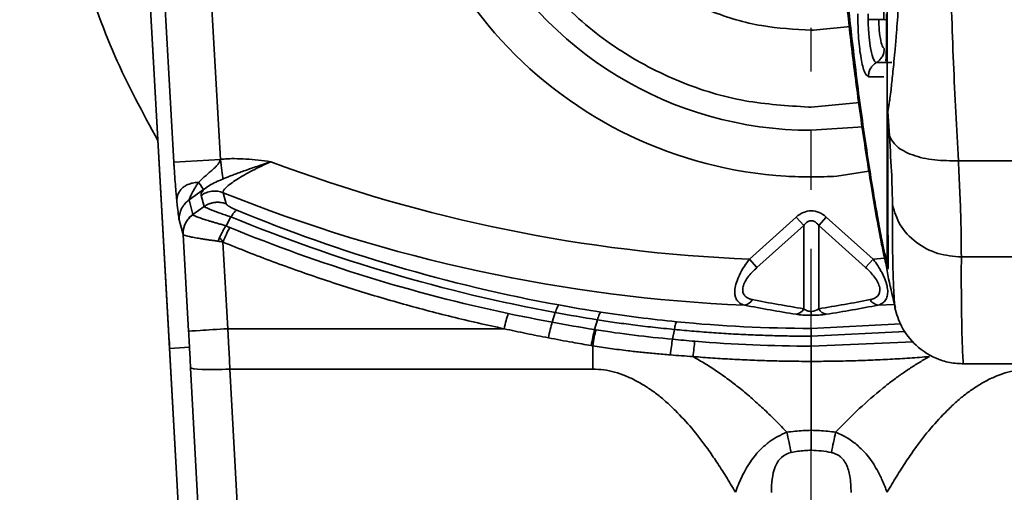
# Model space of a CAD drawing. Header units: millimetres. Extents: x 2485 to 2999, y 1640 to 2004.
# Tile 5 of 32: x 2580 to 2601, y 1775 to 1786. Entities that reach past the tile are written whole.
import ezdxf

# ---------------------------------------------------------------- set-up
doc = ezdxf.new("R2010")
doc.units = ezdxf.units.MM
doc.linetypes.add('CENTER', pattern=[10.16, 6.35, -1.27, 1.27, -1.27])
doc.layers.add('中心线层', color=1, linetype='CENTER')
doc.layers.add('尺寸线层', color=3, linetype='Continuous', lineweight=18)
doc.layers.add('粗实线层', color=7, linetype='Continuous', lineweight=35)
doc.styles.add('标准', font='txt', dxfattribs={"width": 0.667})
doc.dimstyles.new('对齐', dxfattribs={"dimtxt": 3, "dimasz": 2.5, "dimexe": 1.25, "dimexo": 0.625, "dimtad": 1, "dimdsep": 46, "dimtxsty": '标准', "dimcen": 2.5, "dimclrd": 3, "dimclre": 3, "dimclrt": 3, "dimadec": 0, "dimazin": 0, "dimtfac": 1, "dimtmove": 0, "dimatfit": 3, "dimfxl": 1, "dimarcsym": 0})

# ---------------------------------------------------------------- blocks, each defined once
blk = doc.blocks.new('*U17')
at = {"layer": '中心线层', "color": 0, "transparency": 16777216}
blk.add_line((0, -128.657), (0, -5.8), dxfattribs=at)
blk = doc.blocks.new('*D27')
at = {"layer": 'Defpoints', "color": 0, "transparency": 16777216}
for p in [(2596.82, 1791.127), (2596.82, 1668.171), (2635.188, 1668.171)]:
    blk.add_point(p, dxfattribs=at)
at = {"layer": '尺寸线层', "color": 3, "lineweight": -2, "transparency": 16777216}
for p, q in [((2597.445, 1791.127), (2636.438, 1791.127)), ((2635.188, 1786.127), (2635.188, 1673.171)), ((2597.445, 1668.171), (2636.438, 1668.171))]:
    blk.add_line(p, q, dxfattribs=at)
at = {"layer": '尺寸线层', "color": 3, "transparency": 16777216}
for points in [[(2634.354, 1786.127), (2636.021, 1786.127), (2635.188, 1791.127)], [(2634.354, 1673.171), (2636.021, 1673.171), (2635.188, 1668.171)]]:
    blk.add_solid(points, dxfattribs=at)
at = {"layer": '尺寸线层', "color": 3, "transparency": 16777216, "insert": (2631.063, 1729.649), "char_height": 7, "attachment_point": 5, "rotation": 90, "style": '标准'}
blk.add_mtext('122.96', dxfattribs=at)
blk = doc.blocks.new('*D30')
at = {"layer": 'Defpoints', "color": 0, "transparency": 16777216}
for p in [(2624.683, 1799.166), (2568.957, 1783.087)]:
    blk.add_point(p, dxfattribs=at)
at = {"layer": '尺寸线层', "color": 3, "lineweight": -2, "transparency": 16777216}
for p, q in [((2646.799, 1805.547), (2629.487, 1800.552)), ((2568.957, 1783.087), (2624.683, 1799.166)), ((2564.152, 1781.701), (2559.348, 1780.315))]:
    blk.add_line(p, q, dxfattribs=at)
at = {"layer": '尺寸线层', "color": 3, "transparency": 16777216}
for points in [[(2629.256, 1801.353), (2629.718, 1799.751), (2624.683, 1799.166)], [(2563.921, 1782.502), (2564.383, 1780.901), (2568.957, 1783.087)]]:
    blk.add_solid(points, dxfattribs=at)
at = {"layer": '尺寸线层', "color": 3, "transparency": 16777216, "insert": (2640.006, 1807.88), "char_height": 7, "attachment_point": 5, "rotation": 16.094, "style": '标准'}
blk.add_mtext('∅58', dxfattribs=at)

msp = doc.modelspace()

# ---------------------------------------------------------------- linework, layer by layer
at = {"layer": '粗实线层'}
for p, q in [((2598.45, 1801.744), (2598.45, 1780.419)), ((2583.148, 1782.446), (2582.687, 1790.688)), ((2584.146, 1782.502), (2583.686, 1790.721)), ((2582.453, 1789.255), (2583.057, 1778.447)), ((2582.455, 1789.204), (2583.049, 1778.596)), ((2598.375, 1785.502), (2598.375, 1785.814)), ((2598.375, 1785.502), (2598.048, 1785.502)), ((2598.048, 1785.502), (2598.39, 1785.501)), ((2598.454, 1785.501), (2598.375, 1785.502)), ((2596.868, 1785.277), (2597.664, 1785.356)), ((2596.82, 1785.277), (2596.868, 1785.277)), ((2598.215, 1784.579), (2598.55, 1784.58)), ((2596.82, 1783.627), (2596.76, 1783.627)), ((2597.864, 1783.722), (2596.82, 1783.627)), ((2598.495, 1783.011), (2598.461, 1783.534)), ((2583.148, 1782.446), (2584.146, 1782.502)), ((2599.977, 1782.475), (2601.623, 1782.475)), ((2597.367, 1782.143), (2598.056, 1782.248)), ((2583.214, 1781.605), (2583.199, 1781.769)), ((2583.787, 1781.858), (2583.475, 1781.632)), ((2583.797, 1781.49), (2583.735, 1781.729)), ((2584.27, 1781.549), (2584.209, 1781.788)), ((2583.223, 1781.518), (2583.214, 1781.605)), ((2583.556, 1781.319), (2583.475, 1781.632)), ((2583.556, 1781.319), (2583.797, 1781.49)), ((2584.374, 1781.27), (2584.268, 1781.08)), ((2583.347, 1780.888), (2583.264, 1781.204)), ((2596.498, 1781.265), (2595.494, 1780.361)), ((2596.659, 1781.086), (2595.655, 1780.182)), ((2596.498, 1781.265), (2596.659, 1781.086)), ((2596.659, 1781.086), (2596.659, 1779.297)), ((2597.142, 1781.265), (2596.981, 1781.086)), ((2596.981, 1781.086), (2596.981, 1779.297)), ((2597.984, 1780.182), (2596.981, 1781.086)), ((2597.142, 1781.265), (2598.146, 1780.361)), ((2583.465, 1778.813), (2583.347, 1780.888)), ((2584.308, 1778.869), (2584.203, 1780.727)), ((2595.655, 1780.182), (2595.494, 1780.361)), ((2598.146, 1780.361), (2597.984, 1780.182)), ((2598.146, 1780.361), (2598.397, 1780.385)), ((2600.039, 1780.409), (2601.56, 1780.409)), ((2598.255, 1779.375), (2598.605, 1779.391)), ((2591.33, 1779.217), (2591.264, 1779.01)), ((2592.234, 1779.06), (2592.174, 1778.85)), ((2596.82, 1778.875), (2598.738, 1778.97)), ((2590.233, 1778.868), (2584.308, 1778.869)), ((2593.885, 1778.853), (2593.845, 1778.643)), ((2598.842, 1778.808), (2596.82, 1778.709)), ((2583.049, 1778.596), (2588.216, 1686.285)), ((2583.058, 1778.597), (2583.057, 1778.447)), ((2596.82, 1778.495), (2596.82, 1778.709)), ((2596.82, 1778.495), (2599.012, 1778.586)), ((2583.484, 1778.471), (2583.058, 1778.447)), ((2583.058, 1778.447), (2584.235, 1757.414)), ((2592.102, 1778.507), (2592.133, 1778.502)), ((2596.82, 1778.167), (2596.82, 1776.688)), ((2600.085, 1778.115), (2601.515, 1778.115)), ((2588.376, 1686.485), (2583.508, 1778.032)), ((2589.229, 1686.197), (2584.351, 1778.002)), ((2584.351, 1778.002), (2592.137, 1778.002))]:
    msp.add_line(p, q, dxfattribs=at)
at = {"layer": '粗实线层', "flags": 128}
for points in [[(2598.376, 1784.278), (2598.349, 1784.278), (2598.318, 1784.278), (2598.282, 1784.278), (2598.243, 1784.278), (2598.2, 1784.278), (2598.152, 1784.278), (2598.1, 1784.278), (2598.044, 1784.278)], [(2597.938, 1783.205), (2597.933, 1783.204), (2596.82, 1783.127)]]:
    msp.add_lwpolyline(points, dxfattribs=at)
at = {"layer": '粗实线层'}
for centre, radius, start, end in [((2596.82, 1791.127), 29, 94.9385, 243.3176), ((2596.82, 1791.127), 8, 81.9682, 270), ((2596.82, 1813.106), 33.762, 248.066, 267.5639), ((2595.35, 1779.613), 0.241, 278.2726, 330.0258), ((2598.29, 1779.613), 0.241, 209.9742, 261.7274), ((2596.452, 1779.411), 0.236, 280.3658, 331.1644), ((2597.188, 1779.411), 0.236, 208.8356, 259.6342)]:
    msp.add_arc(centre, radius, start, end, dxfattribs=at)
for points, knots in [([(2592.754, 1817.799), (2592.558, 1817.775), (2591.52, 1817.648), (2589.675, 1817.194), (2586.942, 1816.321), (2584.014, 1814.984), (2580.988, 1813.096), (2578.221, 1810.808), (2575.78, 1808.175), (2573.723, 1805.26), (2572.097, 1802.162), (2570.91, 1798.964), (2570.151, 1795.745), (2569.822, 1792.784), (2569.803, 1790.107), (2570.005, 1787.66), (2570.438, 1785.197), (2571.2, 1782.427), (2572.394, 1779.44), (2574.141, 1776.331), (2576.296, 1773.457), (2578.821, 1770.91), (2581.289, 1768.93), (2582.995, 1767.98), (2583.664, 1767.608)], [0, 0, 0, 0, 0.008873, 0.046861, 0.084857, 0.137453, 0.190635, 0.244284, 0.297927, 0.351109, 0.403712, 0.454333, 0.503654, 0.55158, 0.587539, 0.623506, 0.661494, 0.699489, 0.752086, 0.805267, 0.858917, 0.91256, 0.965741, 1, 1, 1, 1]), ([(2598.428, 1780.232), (2598.412, 1780.294), (2598.381, 1780.419), (2598.31, 1780.772), (2598.218, 1781.274), (2598.114, 1781.881), (2598.004, 1782.568), (2597.9, 1783.261), (2597.776, 1784.159), (2597.642, 1785.244), (2597.525, 1786.39), (2597.441, 1787.401), (2597.385, 1788.253), (2597.335, 1789.266), (2597.302, 1790.443), (2597.302, 1791.745), (2597.332, 1792.895), (2597.384, 1794.011), (2597.464, 1795.166), (2597.581, 1796.438), (2597.714, 1797.599), (2597.85, 1798.623), (2597.969, 1799.433), (2598.079, 1800.121), (2598.176, 1800.701), (2598.264, 1801.188), (2598.336, 1801.553), (2598.376, 1801.749), (2598.391, 1801.806), (2598.391, 1801.809)], [0, 0, 0, 0, 0.031764, 0.063647, 0.098445, 0.140117, 0.172097, 0.205852, 0.24006, 0.293184, 0.342348, 0.376597, 0.408829, 0.438363, 0.488363, 0.537057, 0.57927, 0.613718, 0.660036, 0.709201, 0.761837, 0.802448, 0.843017, 0.875959, 0.907961, 0.942246, 0.972037, 0.998592, 1, 1, 1, 1]), ([(2582.808, 1782.903), (2582.483, 1783.503), (2581.829, 1784.71), (2581.16, 1786.641), (2580.726, 1788.599), (2580.543, 1790.539), (2580.587, 1792.452), (2580.854, 1794.347), (2581.348, 1796.232), (2582.103, 1798.088), (2582.824, 1799.487), (2583.365, 1800.205), (2583.492, 1800.373)], [0, 0, 0, 0, 0.110703, 0.222657, 0.33058, 0.435859, 0.538305, 0.640727, 0.746006, 0.853954, 0.965883, 1, 1, 1, 1]), ([(2596.82, 1800.127), (2595.665, 1800.127), (2594.51, 1799.901), (2592.368, 1799.034), (2591.383, 1798.391), (2589.724, 1796.782), (2589.052, 1795.817), (2588.119, 1793.703), (2587.859, 1792.555), (2587.789, 1790.246), (2587.979, 1789.085), (2588.781, 1786.918), (2589.393, 1785.913), (2590.951, 1784.206), (2591.896, 1783.505), (2593.98, 1782.508), (2595.119, 1782.214), (2596.273, 1782.143)], [0, 0, 0, 0, 0.125, 0.125, 0.25, 0.25, 0.375, 0.375, 0.5, 0.5, 0.625, 0.625, 0.75, 0.75, 0.875, 0.875, 1, 1, 1, 1]), ([(2596.76, 1783.627), (2596.304, 1783.655), (2595.364, 1783.712), (2593.973, 1784.138), (2592.637, 1784.838), (2591.447, 1785.818), (2590.641, 1786.823), (2590.132, 1787.705), (2589.727, 1788.606), (2589.4, 1789.76), (2589.278, 1791.157), (2589.412, 1792.553), (2589.817, 1793.946), (2590.515, 1795.284), (2591.49, 1796.478), (2592.491, 1797.288), (2593.372, 1797.802), (2594.271, 1798.208), (2595.424, 1798.553), (2596.364, 1798.602), (2596.82, 1798.627)], [0, 0, 0, 0, 0.05827, 0.120012, 0.184307, 0.249959, 0.315611, 0.347788, 0.379988, 0.44173, 0.5, 0.55827, 0.620012, 0.684307, 0.749959, 0.815611, 0.847788, 0.879988, 0.94173, 1, 1, 1, 1]), ([(2596.772, 1796.976), (2596.416, 1796.955), (2595.683, 1796.91), (2594.598, 1796.577), (2593.557, 1796.031), (2592.629, 1795.267), (2591.876, 1794.33), (2591.34, 1793.281), (2591.033, 1792.192), (2590.937, 1791.103), (2591.042, 1790.014), (2591.358, 1788.927), (2591.903, 1787.883), (2592.663, 1786.952), (2593.597, 1786.195), (2594.643, 1785.658), (2595.731, 1785.334), (2596.464, 1785.296), (2596.82, 1785.277)], [0, 0, 0, 0, 0.05828, 0.120033, 0.184338, 0.25, 0.315662, 0.379967, 0.44172, 0.5, 0.55828, 0.620033, 0.684338, 0.75, 0.815662, 0.879967, 0.94172, 1, 1, 1, 1]), ([(2598.45, 1783.643), (2598.45, 1783.76), (2598.45, 1783.999), (2598.45, 1784.546), (2598.45, 1785.256), (2598.45, 1786.15), (2598.45, 1787.371), (2598.45, 1788.945), (2598.45, 1790.222), (2598.45, 1790.86)], [0, 0, 0, 0, 0.059645, 0.121609, 0.246625, 0.370336, 0.497628, 0.748775, 1, 1, 1, 1]), ([(2598.461, 1783.533), (2598.462, 1783.535), (2598.464, 1783.54), (2598.465, 1783.55), (2598.467, 1783.56), (2598.472, 1783.592), (2598.481, 1783.65), (2598.497, 1783.729), (2598.511, 1783.85), (2598.529, 1783.985), (2598.549, 1784.162), (2598.568, 1784.342), (2598.59, 1784.558), (2598.615, 1784.827), (2598.649, 1785.214), (2598.68, 1785.656), (2598.711, 1786.134), (2598.737, 1786.599), (2598.765, 1787.163), (2598.796, 1787.972), (2598.821, 1788.887), (2598.834, 1789.9), (2598.835, 1790.514), (2598.836, 1790.848)], [0, 0, 0, 0, 0.003796, 0.00865, 0.009148, 0.01267, 0.033346, 0.053512, 0.066877, 0.099202, 0.124836, 0.153371, 0.183886, 0.222856, 0.271771, 0.349317, 0.404743, 0.463896, 0.532889, 0.623694, 0.77313, 0.876452, 1, 1, 1, 1]), ([(2599.757, 1790.843), (2599.758, 1790.494), (2599.758, 1789.803), (2599.766, 1788.782), (2599.78, 1787.789), (2599.807, 1786.373), (2599.862, 1784.562), (2599.939, 1783.166), (2599.977, 1782.475)], [0, 0, 0, 0, 0.119828, 0.237287, 0.352382, 0.465117, 0.734936, 1, 1, 1, 1]), ([(2598.45, 1787.015), (2598.45, 1786.681), (2598.45, 1786.167), (2598.45, 1785.583), (2598.45, 1785.2), (2598.45, 1784.904), (2598.45, 1784.654), (2598.45, 1784.588), (2598.45, 1784.85), (2598.45, 1785.243), (2598.45, 1785.638), (2598.45, 1786.101), (2598.45, 1786.763), (2598.45, 1787.292), (2598.45, 1787.635)], [0, 0, 0, 0, 0.119873, 0.184967, 0.25, 0.315094, 0.380127, 0.5, 0.619873, 0.684967, 0.75, 0.815094, 0.880127, 1, 1, 1, 1]), ([(2597.477, 1787.39), (2597.479, 1787.351), (2597.517, 1786.683), (2597.647, 1785.461), (2597.846, 1783.79), (2598.029, 1782.554), (2598.165, 1781.711), (2598.259, 1781.164), (2598.34, 1780.734), (2598.402, 1780.446), (2598.442, 1780.313), (2598.447, 1780.384), (2598.45, 1780.419)], [0, 0, 0, 0, 0.010037, 0.176029, 0.341705, 0.507032, 0.591523, 0.672017, 0.75648, 0.836304, 0.918216, 1, 1, 1, 1]), ([(2598.044, 1784.278), (2598.017, 1784.298), (2597.962, 1784.338), (2597.885, 1784.648), (2597.828, 1785.093), (2597.82, 1785.448), (2597.816, 1785.628)], [0, 0, 0, 0, 0.248595, 0.495813, 0.745113, 1, 1, 1, 1]), ([(2598.04, 1785.628), (2598.04, 1785.515), (2598.041, 1785.403), (2598.047, 1785.297), (2598.047, 1785.297), (2598.047, 1785.297), (2598.047, 1785.296), (2598.047, 1785.294), (2598.048, 1785.286), (2598.05, 1785.253), (2598.06, 1785.126), (2598.088, 1784.9), (2598.132, 1784.704), (2598.178, 1784.597), (2598.202, 1784.586), (2598.215, 1784.579)], [0, 0, 0, 0, 0.204551, 0.204561, 0.20458, 0.204639, 0.204852, 0.205651, 0.20874, 0.220886, 0.26903, 0.460123, 0.705506, 0.843775, 1, 1, 1, 1]), ([(2598.386, 1784.882), (2598.371, 1784.894), (2598.34, 1784.916), (2598.3, 1785.088), (2598.274, 1785.297), (2598.27, 1785.447), (2598.269, 1785.501)], [0, 0, 0, 0, 0.281188, 0.561866, 0.843232, 1, 1, 1, 1]), ([(2598.437, 1785.628), (2598.436, 1785.453), (2598.435, 1785.105), (2598.43, 1784.744), (2598.422, 1784.631), (2598.42, 1784.612)], [0, 0, 0, 0, 0.4556833, 0.9096624, 1, 1, 1, 1]), ([(2598.386, 1784.882), (2598.384, 1784.852), (2598.38, 1784.791), (2598.344, 1784.706), (2598.289, 1784.631), (2598.24, 1784.596), (2598.215, 1784.579)], [0, 0, 0, 0, 0.245799, 0.500124, 0.754384, 1, 1, 1, 1]), ([(2598.45, 1783.643), (2598.451, 1783.625), (2598.451, 1783.588), (2598.458, 1783.552), (2598.461, 1783.533)], [0, 0, 0, 0, 0.496447, 1, 1, 1, 1]), ([(2598.45, 1780.419), (2598.45, 1780.551), (2598.45, 1780.812), (2598.45, 1781.515), (2598.45, 1782.415), (2598.45, 1783.241), (2598.45, 1783.643)], [0, 0, 0, 0, 0.252771, 0.500175, 0.756343, 1, 1, 1, 1]), ([(2598.461, 1783.534), (2598.461, 1783.397), (2598.462, 1783.071), (2598.463, 1782.622), (2598.463, 1782.232), (2598.464, 1781.927), (2598.464, 1781.678), (2598.464, 1781.451), (2598.465, 1781.241), (2598.465, 1781.045), (2598.466, 1780.868), (2598.466, 1780.703), (2598.467, 1780.55), (2598.467, 1780.381), (2598.468, 1780.287), (2598.468, 1780.232)], [0, 0, 0, 0, 0.077739, 0.185261, 0.28246, 0.34745, 0.413835, 0.481613, 0.543374, 0.609468, 0.679853, 0.739418, 0.808904, 0.888146, 1, 1, 1, 1]), ([(2598.495, 1783.011), (2598.536, 1782.933), (2598.622, 1782.772), (2598.975, 1782.586), (2599.447, 1782.473), (2599.804, 1782.474), (2599.977, 1782.475)], [0, 0, 0, 0, 0.241447, 0.499456, 0.757764, 1, 1, 1, 1]), ([(2598.561, 1781.523), (2598.558, 1781.715), (2598.553, 1782.101), (2598.514, 1782.707), (2598.495, 1783.011)], [0, 0, 0, 0, 0.4992, 1, 1, 1, 1]), ([(2583.199, 1781.769), (2583.193, 1781.83), (2583.182, 1781.948), (2583.166, 1782.156), (2583.158, 1782.286), (2583.155, 1782.336), (2583.154, 1782.346), (2583.152, 1782.384), (2583.15, 1782.419), (2583.148, 1782.446)], [0, 0, 0, 0, 0.3523242, 0.6753275, 0.855399, 0.8566079, 0.8664972, 0.8942966, 1, 1, 1, 1]), ([(2583.679, 1782.009), (2583.706, 1782.037), (2583.758, 1782.089), (2583.835, 1782.157), (2583.909, 1782.221), (2583.973, 1782.275), (2584.031, 1782.327), (2584.078, 1782.376), (2584.124, 1782.432), (2584.139, 1782.479), (2584.146, 1782.502)], [0, 0, 0, 0, 0.169681, 0.320848, 0.450494, 0.597708, 0.688542, 0.790175, 0.895511, 1, 1, 1, 1]), ([(2584.146, 1782.502), (2584.183, 1782.506), (2584.282, 1782.517), (2584.465, 1782.521), (2584.701, 1782.512), (2584.962, 1782.486), (2585.139, 1782.464), (2585.227, 1782.454)], [0, 0, 0, 0, 0.102806, 0.273571, 0.507979, 0.754648, 1, 1, 1, 1]), ([(2584.201, 1782.082), (2584.196, 1782.125), (2584.188, 1782.187), (2584.168, 1782.337), (2584.157, 1782.422), (2584.146, 1782.502)], [0, 0, 0, 0, 0.5, 0.5, 1, 1, 1, 1]), ([(2584.209, 1781.788), (2584.197, 1781.812), (2584.218, 1781.851), (2584.321, 1781.95), (2584.401, 1782.009), (2584.597, 1782.134), (2584.713, 1782.199), (2584.96, 1782.329), (2585.092, 1782.392), (2585.227, 1782.454)], [0, 0, 0, 0, 0.25, 0.25, 0.5, 0.5, 0.75, 0.75, 1, 1, 1, 1]), ([(2585.227, 1782.454), (2585.176, 1782.436), (2585.078, 1782.403), (2584.936, 1782.354), (2584.804, 1782.309), (2584.682, 1782.265), (2584.568, 1782.225), (2584.465, 1782.186), (2584.369, 1782.15), (2584.282, 1782.116), (2584.228, 1782.093), (2584.201, 1782.082)], [0, 0, 0, 0, 0.142521, 0.276447, 0.402121, 0.519834, 0.629848, 0.732594, 0.828414, 0.917482, 1, 1, 1, 1]), ([(2599.977, 1782.475), (2599.997, 1782.036), (2600.034, 1781.189), (2600.038, 1780.663), (2600.039, 1780.409)], [0, 0, 0, 0, 0.518093, 1, 1, 1, 1]), ([(2583.214, 1781.605), (2583.214, 1781.618), (2583.214, 1781.649), (2583.221, 1781.703), (2583.243, 1781.771), (2583.283, 1781.839), (2583.34, 1781.898), (2583.41, 1781.947), (2583.499, 1781.985), (2583.592, 1782.006), (2583.655, 1782.008), (2583.679, 1782.009)], [0, 0, 0, 0, 0.055444, 0.137524, 0.247477, 0.387644, 0.507339, 0.624552, 0.764254, 0.910652, 1, 1, 1, 1]), ([(2583.475, 1781.632), (2583.475, 1781.636), (2583.477, 1781.645), (2583.488, 1781.673), (2583.507, 1781.714), (2583.539, 1781.779), (2583.582, 1781.859), (2583.634, 1781.944), (2583.665, 1781.989), (2583.679, 1782.009)], [0, 0, 0, 0, 0.065238, 0.194201, 0.310438, 0.426452, 0.697377, 0.864326, 1, 1, 1, 1]), ([(2584.201, 1782.082), (2584.15, 1782.06), (2584.051, 1782.019), (2583.912, 1781.948), (2583.828, 1781.887), (2583.788, 1781.858)], [0, 0, 0, 0, 0.354673, 0.688376, 1, 1, 1, 1]), ([(2583.735, 1781.729), (2583.734, 1781.736), (2583.732, 1781.751), (2583.742, 1781.781), (2583.759, 1781.816), (2583.778, 1781.844), (2583.787, 1781.858)], [0, 0, 0, 0, 0.2511298, 0.5000164, 0.7488947, 1, 1, 1, 1]), ([(2583.735, 1781.729), (2583.8, 1781.775), (2583.881, 1781.807), (2584.049, 1781.828), (2584.135, 1781.817), (2584.209, 1781.788)], [0, 0, 0, 0, 0.5, 0.5, 1, 1, 1, 1]), ([(2583.264, 1781.204), (2583.258, 1781.239), (2583.246, 1781.301), (2583.23, 1781.451), (2583.223, 1781.518)], [0, 0, 0, 0, 0.5570987, 1, 1, 1, 1]), ([(2583.264, 1781.204), (2583.26, 1781.287), (2583.278, 1781.374), (2583.355, 1781.525), (2583.412, 1781.588), (2583.475, 1781.632)], [0, 0, 0, 0, 0.5, 0.5, 1, 1, 1, 1]), ([(2583.797, 1781.49), (2583.816, 1781.503), (2583.855, 1781.528), (2583.92, 1781.555), (2583.988, 1781.574), (2584.044, 1781.582), (2584.112, 1781.584), (2584.184, 1781.577), (2584.243, 1781.558), (2584.27, 1781.549)], [0, 0, 0, 0, 0.139695, 0.280383, 0.422064, 0.564739, 0.622325, 0.831885, 1, 1, 1, 1]), ([(2583.797, 1781.49), (2583.8, 1781.488), (2583.811, 1781.481), (2583.848, 1781.463), (2583.91, 1781.437), (2584.004, 1781.398), (2584.129, 1781.35), (2584.267, 1781.303), (2584.341, 1781.28), (2584.374, 1781.27)], [0, 0, 0, 0, 0.078382, 0.244257, 0.370717, 0.495217, 0.74758, 0.889031, 1, 1, 1, 1]), ([(2584.501, 1781.412), (2584.484, 1781.419), (2584.45, 1781.434), (2584.404, 1781.456), (2584.364, 1781.477), (2584.336, 1781.494), (2584.307, 1781.512), (2584.284, 1781.528), (2584.271, 1781.542), (2584.27, 1781.547), (2584.27, 1781.549)], [0, 0, 0, 0, 0.135442, 0.269009, 0.399529, 0.526998, 0.605248, 0.774037, 0.915819, 1, 1, 1, 1]), ([(2598.616, 1779.314), (2598.615, 1779.319), (2598.611, 1779.335), (2598.603, 1779.437), (2598.59, 1779.637), (2598.577, 1779.956), (2598.566, 1780.409), (2598.559, 1780.928), (2598.56, 1781.327), (2598.561, 1781.523)], [0, 0, 0, 0, 0.054681, 0.185635, 0.311887, 0.494018, 0.669413, 0.838152, 1, 1, 1, 1]), ([(2598.561, 1781.523), (2598.606, 1781.377), (2598.698, 1781.075), (2599.051, 1780.707), (2599.517, 1780.456), (2599.869, 1780.424), (2600.039, 1780.409)], [0, 0, 0, 0, 0.24122, 0.498709, 0.756905, 1, 1, 1, 1]), ([(2583.347, 1780.888), (2583.347, 1780.908), (2583.346, 1780.951), (2583.356, 1781.02), (2583.379, 1781.095), (2583.418, 1781.174), (2583.475, 1781.254), (2583.528, 1781.297), (2583.556, 1781.319)], [0, 0, 0, 0, 0.120494, 0.259466, 0.416912, 0.592824, 0.787191, 1, 1, 1, 1]), ([(2583.347, 1780.888), (2583.347, 1780.91), (2583.347, 1780.959), (2583.362, 1781.041), (2583.395, 1781.13), (2583.456, 1781.23), (2583.52, 1781.284), (2583.558, 1781.316)], [0, 0, 0, 0, 0.136386, 0.303825, 0.502182, 0.706421, 1, 1, 1, 1]), ([(2584.268, 1781.08), (2584.238, 1781.088), (2584.178, 1781.104), (2584.095, 1781.127), (2584.018, 1781.15), (2583.948, 1781.17), (2583.885, 1781.19), (2583.829, 1781.207), (2583.77, 1781.226), (2583.695, 1781.25), (2583.623, 1781.277), (2583.573, 1781.3), (2583.563, 1781.311), (2583.558, 1781.316)], [0, 0, 0, 0, 0.083359, 0.162959, 0.239193, 0.312015, 0.381352, 0.447177, 0.509485, 0.60693, 0.758616, 0.893704, 1, 1, 1, 1]), ([(2584.374, 1781.27), (2584.384, 1781.286), (2584.404, 1781.316), (2584.43, 1781.351), (2584.453, 1781.378), (2584.473, 1781.396), (2584.488, 1781.407), (2584.497, 1781.41), (2584.501, 1781.412)], [0, 0, 0, 0, 0.195025, 0.3803, 0.554215, 0.71574, 0.864363, 1, 1, 1, 1]), ([(2596.82, 1781.186), (2596.809, 1781.185), (2596.786, 1781.184), (2596.752, 1781.171), (2596.719, 1781.15), (2596.687, 1781.122), (2596.668, 1781.099), (2596.659, 1781.086)], [0, 0, 0, 0, 0.167684, 0.345409, 0.540082, 0.756998, 1, 1, 1, 1]), ([(2596.82, 1781.186), (2596.831, 1781.185), (2596.854, 1781.184), (2596.888, 1781.171), (2596.921, 1781.15), (2596.953, 1781.122), (2596.971, 1781.099), (2596.981, 1781.086)], [0, 0, 0, 0, 0.167684, 0.345409, 0.540082, 0.756998, 1, 1, 1, 1]), ([(2584.098, 1780.749), (2584.071, 1780.752), (2584.015, 1780.759), (2583.934, 1780.77), (2583.857, 1780.781), (2583.783, 1780.792), (2583.689, 1780.808), (2583.582, 1780.827), (2583.483, 1780.846), (2583.411, 1780.862), (2583.36, 1780.875), (2583.352, 1780.883), (2583.348, 1780.888)], [0, 0, 0, 0, 0.066777, 0.133572, 0.200384, 0.267214, 0.334061, 0.472704, 0.61153, 0.726179, 0.855655, 1, 1, 1, 1]), ([(2584.206, 1780.734), (2584.228, 1780.789), (2584.253, 1780.846), (2584.302, 1780.952), (2584.327, 1781), (2584.349, 1781.041)], [0, 0, 0, 0, 0.5, 0.5, 1, 1, 1, 1]), ([(2584.206, 1780.734), (2584.193, 1780.749), (2584.168, 1780.78), (2584.144, 1780.81), (2584.131, 1780.825)], [0, 0, 0, 0, 0.500668, 1, 1, 1, 1]), ([(2590.233, 1778.868), (2590.046, 1778.909), (2589.671, 1778.99), (2589.112, 1779.123), (2588.556, 1779.265), (2588.002, 1779.416), (2587.451, 1779.576), (2586.903, 1779.745), (2586.358, 1779.923), (2585.815, 1780.11), (2585.275, 1780.306), (2584.737, 1780.511), (2584.381, 1780.655), (2584.203, 1780.727)], [0, 0, 0, 0, 0.091069, 0.182033, 0.272918, 0.363746, 0.454543, 0.545332, 0.636137, 0.726982, 0.817892, 0.90889, 1, 1, 1, 1]), ([(2595.385, 1779.375), (2595.367, 1779.38), (2595.331, 1779.391), (2595.284, 1779.419), (2595.243, 1779.455), (2595.211, 1779.504), (2595.188, 1779.564), (2595.178, 1779.635), (2595.182, 1779.732), (2595.21, 1779.861), (2595.278, 1780.028), (2595.374, 1780.2), (2595.457, 1780.311), (2595.494, 1780.361)], [0, 0, 0, 0, 0.066085, 0.133856, 0.203004, 0.273655, 0.346189, 0.419813, 0.493954, 0.610175, 0.731047, 0.876982, 1, 1, 1, 1]), ([(2598.146, 1780.361), (2598.168, 1780.332), (2598.211, 1780.275), (2598.269, 1780.187), (2598.32, 1780.101), (2598.363, 1780.017), (2598.399, 1779.937), (2598.426, 1779.859), (2598.446, 1779.786), (2598.461, 1779.695), (2598.46, 1779.591), (2598.425, 1779.489), (2598.358, 1779.412), (2598.29, 1779.388), (2598.255, 1779.375)], [0, 0, 0, 0, 0.071671, 0.140427, 0.206493, 0.270127, 0.331628, 0.391331, 0.449613, 0.506883, 0.621127, 0.739289, 0.864654, 1, 1, 1, 1]), ([(2598.417, 1780.278), (2598.437, 1780.165), (2598.496, 1779.838), (2598.574, 1779.523), (2598.626, 1779.316)], [0, 0, 0, 0, 0.342344, 1, 1, 1, 1]), ([(2598.445, 1780.215), (2598.443, 1780.238), (2598.437, 1780.285), (2598.437, 1780.331), (2598.437, 1780.355)], [0, 0, 0, 0, 0.500756, 1, 1, 1, 1]), ([(2598.468, 1780.232), (2598.463, 1780.263), (2598.452, 1780.325), (2598.451, 1780.388), (2598.45, 1780.419)], [0, 0, 0, 0, 0.500514, 1, 1, 1, 1]), ([(2598.468, 1780.232), (2598.468, 1780.185), (2598.467, 1780.131), (2598.455, 1780.165), (2598.453, 1780.169)], [0, 0, 0, 0, 0.879357, 1, 1, 1, 1]), ([(2600.039, 1780.409), (2600.039, 1780.287), (2600.037, 1780.021), (2600.039, 1779.632), (2600.043, 1779.244), (2600.049, 1778.894), (2600.056, 1778.606), (2600.064, 1778.384), (2600.073, 1778.204), (2600.081, 1778.107), (2600.084, 1778.124), (2600.084, 1778.127)], [0, 0, 0, 0, 0.08929, 0.194265, 0.314028, 0.435347, 0.555445, 0.672092, 0.784199, 0.960147, 1, 1, 1, 1]), ([(2595.559, 1779.493), (2595.536, 1779.498), (2595.494, 1779.508), (2595.44, 1779.535), (2595.388, 1779.576), (2595.349, 1779.642), (2595.345, 1779.742), (2595.385, 1779.858), (2595.457, 1779.972), (2595.549, 1780.082), (2595.619, 1780.148), (2595.655, 1780.182)], [0, 0, 0, 0, 0.089013, 0.171914, 0.250219, 0.375257, 0.499684, 0.619087, 0.74984, 0.868803, 1, 1, 1, 1]), ([(2598.081, 1779.493), (2598.145, 1779.505), (2598.203, 1779.529), (2598.281, 1779.612), (2598.3, 1779.674), (2598.275, 1779.819), (2598.232, 1779.9), (2598.123, 1780.048), (2598.056, 1780.118), (2597.984, 1780.182)], [0, 0, 0, 0, 0.25, 0.25, 0.5, 0.5, 0.75, 0.75, 1, 1, 1, 1]), ([(2591.33, 1779.217), (2591.344, 1779.26), (2591.359, 1779.298), (2591.385, 1779.354), (2591.398, 1779.371), (2591.408, 1779.378)], [0, 0, 0, 0, 0.5, 0.5, 1, 1, 1, 1]), ([(2595.385, 1779.375), (2595.57, 1779.339), (2595.937, 1779.269), (2596.31, 1779.209), (2596.495, 1779.179)], [0, 0, 0, 0, 0.504691, 1, 1, 1, 1]), ([(2598.255, 1779.375), (2598.07, 1779.339), (2597.703, 1779.269), (2597.33, 1779.209), (2597.145, 1779.179)], [0, 0, 0, 0, 0.5046906, 1, 1, 1, 1]), ([(2590.321, 1779.195), (2590.306, 1779.151), (2590.29, 1779.099), (2590.26, 1778.987), (2590.245, 1778.927), (2590.233, 1778.868)], [0, 0, 0, 0, 0.5, 0.5, 1, 1, 1, 1]), ([(2592.234, 1779.06), (2592.247, 1779.105), (2592.26, 1779.144), (2592.285, 1779.201), (2592.297, 1779.219), (2592.307, 1779.226)], [0, 0, 0, 0, 0.5, 0.5, 1, 1, 1, 1]), ([(2596.495, 1779.179), (2596.537, 1779.172), (2596.586, 1779.167), (2596.696, 1779.158), (2596.758, 1779.156), (2596.82, 1779.156)], [0, 0, 0, 0, 0.5, 0.5, 1, 1, 1, 1]), ([(2596.659, 1779.297), (2596.671, 1779.289), (2596.693, 1779.273), (2596.733, 1779.255), (2596.775, 1779.243), (2596.806, 1779.241), (2596.82, 1779.24)], [0, 0, 0, 0, 0.321199, 0.586997, 0.807483, 1, 1, 1, 1]), ([(2596.82, 1779.156), (2596.839, 1779.156), (2596.878, 1779.156), (2596.935, 1779.158), (2596.991, 1779.161), (2597.045, 1779.166), (2597.097, 1779.172), (2597.129, 1779.177), (2597.145, 1779.179)], [0, 0, 0, 0, 0.156241, 0.312082, 0.471158, 0.636892, 0.812318, 1, 1, 1, 1]), ([(2598.613, 1779.319), (2598.652, 1779.185), (2598.736, 1778.895), (2599.058, 1778.476), (2599.47, 1778.223), (2599.863, 1778.118), (2600.07, 1778.118), (2600.173, 1778.117)], [0, 0, 0, 0, 0.209154, 0.450858, 0.720089, 0.860428, 1, 1, 1, 1]), ([(2591.185, 1778.673), (2591.195, 1778.733), (2591.208, 1778.795), (2591.235, 1778.911), (2591.25, 1778.965), (2591.264, 1779.01)], [0, 0, 0, 0, 0.5, 0.5, 1, 1, 1, 1]), ([(2592.234, 1779.06), (2592.356, 1779.042), (2592.61, 1779.002), (2593.006, 1778.949), (2593.434, 1778.897), (2593.731, 1778.868), (2593.885, 1778.853)], [0, 0, 0, 0, 0.2229668, 0.4638833, 0.7228585, 1, 1, 1, 1]), ([(2593.885, 1778.853), (2593.893, 1778.897), (2593.901, 1778.936), (2593.918, 1778.992), (2593.926, 1779.011), (2593.933, 1779.018)], [0, 0, 0, 0, 0.5, 0.5, 1, 1, 1, 1]), ([(2584.308, 1778.869), (2584.081, 1778.856), (2583.867, 1778.843), (2583.563, 1778.823), (2583.473, 1778.816), (2583.465, 1778.813)], [0, 0, 0, 0, 0.5, 0.5, 1, 1, 1, 1]), ([(2583.465, 1778.813), (2583.468, 1778.756), (2583.474, 1778.642), (2583.481, 1778.528), (2583.484, 1778.471)], [0, 0, 0, 0, 0.5, 1, 1, 1, 1]), ([(2584.351, 1778.002), (2584.347, 1778.083), (2584.339, 1778.245), (2584.328, 1778.471), (2584.317, 1778.679), (2584.311, 1778.806), (2584.308, 1778.869)], [0, 0, 0, 0, 0.2811536, 0.5623184, 0.7809676, 1, 1, 1, 1]), ([(2591.185, 1778.673), (2591.026, 1778.703), (2590.708, 1778.765), (2590.391, 1778.833), (2590.233, 1778.868), (2590.233, 1778.868)], [0, 0, 0, 0, 0.500168, 0.999391, 1, 1, 1, 1]), ([(2592.102, 1778.507), (2592.111, 1778.568), (2592.123, 1778.631), (2592.147, 1778.749), (2592.161, 1778.804), (2592.174, 1778.85)], [0, 0, 0, 0, 0.5, 0.5, 1, 1, 1, 1]), ([(2593.885, 1778.853), (2594.026, 1778.84), (2594.307, 1778.813), (2594.73, 1778.781), (2595.151, 1778.754), (2595.571, 1778.734), (2595.989, 1778.719), (2596.405, 1778.71), (2596.682, 1778.709), (2596.82, 1778.708)], [0, 0, 0, 0, 0.145097, 0.28946, 0.433079, 0.575947, 0.718056, 0.859405, 1, 1, 1, 1]), ([(2592.102, 1778.507), (2591.968, 1778.53), (2591.662, 1778.582), (2591.357, 1778.64), (2591.185, 1778.673)], [0, 0, 0, 0, 0.4373794, 1, 1, 1, 1]), ([(2593.799, 1778.307), (2593.805, 1778.367), (2593.812, 1778.429), (2593.828, 1778.545), (2593.836, 1778.599), (2593.845, 1778.643)], [0, 0, 0, 0, 0.5, 0.5, 1, 1, 1, 1]), ([(2594.286, 1778.27), (2594.291, 1778.329), (2594.296, 1778.389), (2594.309, 1778.502), (2594.316, 1778.554), (2594.323, 1778.598)], [0, 0, 0, 0, 0.5, 0.5, 1, 1, 1, 1]), ([(2583.508, 1778.032), (2583.504, 1778.107), (2583.496, 1778.253), (2583.488, 1778.4), (2583.484, 1778.471)], [0, 0, 0, 0, 0.510976, 1, 1, 1, 1]), ([(2593.799, 1778.307), (2593.692, 1778.316), (2593.484, 1778.332), (2593.181, 1778.362), (2592.858, 1778.399), (2592.509, 1778.443), (2592.257, 1778.482), (2592.133, 1778.502)], [0, 0, 0, 0, 0.1910601, 0.371617, 0.5436854, 0.7738528, 1, 1, 1, 1]), ([(2594.286, 1778.27), (2594.203, 1778.276), (2594.04, 1778.287), (2593.878, 1778.3), (2593.799, 1778.307)], [0, 0, 0, 0, 0.509748, 1, 1, 1, 1]), ([(2596.297, 1776.647), (2596.22, 1776.728), (2596.064, 1776.89), (2595.819, 1777.128), (2595.56, 1777.364), (2595.301, 1777.582), (2595.043, 1777.782), (2594.795, 1777.958), (2594.543, 1778.122), (2594.372, 1778.22), (2594.286, 1778.27)], [0, 0, 0, 0, 0.128735, 0.260276, 0.394801, 0.532542, 0.652058, 0.77252, 0.884261, 1, 1, 1, 1]), ([(2596.82, 1778.167), (2596.679, 1778.168), (2596.397, 1778.169), (2595.974, 1778.178), (2595.552, 1778.192), (2595.129, 1778.212), (2594.707, 1778.238), (2594.426, 1778.259), (2594.286, 1778.27)], [0, 0, 0, 0, 0.166479, 0.332993, 0.499572, 0.666246, 0.833045, 1, 1, 1, 1]), ([(2599.354, 1778.27), (2599.214, 1778.259), (2598.933, 1778.238), (2598.511, 1778.212), (2598.088, 1778.192), (2597.665, 1778.178), (2597.243, 1778.169), (2596.961, 1778.168), (2596.82, 1778.167)], [0, 0, 0, 0, 0.166947, 0.333792, 0.500524, 0.667135, 0.833626, 1, 1, 1, 1]), ([(2599.354, 1778.27), (2599.286, 1778.232), (2599.15, 1778.154), (2598.949, 1778.027), (2598.749, 1777.891), (2598.549, 1777.745), (2598.243, 1777.506), (2597.832, 1777.148), (2597.51, 1776.818), (2597.343, 1776.647)], [0, 0, 0, 0, 0.090156, 0.18187, 0.275259, 0.370435, 0.467501, 0.724005, 1, 1, 1, 1]), ([(2583.508, 1778.032), (2583.517, 1778.015), (2583.607, 1778.002), (2583.912, 1777.99), (2584.125, 1777.992), (2584.351, 1778.002)], [0, 0, 0, 0, 0.5, 0.5, 1, 1, 1, 1]), ([(2595.193, 1775.357), (2595.125, 1775.472), (2594.995, 1775.693), (2594.797, 1776.003), (2594.559, 1776.351), (2594.271, 1776.726), (2593.963, 1777.061), (2593.708, 1777.302), (2593.506, 1777.471), (2593.298, 1777.617), (2593.075, 1777.749), (2592.843, 1777.86), (2592.606, 1777.941), (2592.371, 1777.992), (2592.215, 1777.999), (2592.137, 1778.002)], [0, 0, 0, 0, 0.094829, 0.181886, 0.261245, 0.394419, 0.5171, 0.584763, 0.643878, 0.70421, 0.765836, 0.828433, 0.887762, 0.944641, 1, 1, 1, 1]), ([(2598.447, 1775.357), (2598.515, 1775.472), (2598.645, 1775.693), (2598.842, 1776.003), (2599.08, 1776.351), (2599.368, 1776.726), (2599.677, 1777.061), (2599.932, 1777.302), (2600.134, 1777.471), (2600.342, 1777.617), (2600.565, 1777.749), (2600.797, 1777.86), (2601.034, 1777.941), (2601.269, 1777.992), (2601.425, 1777.999), (2601.502, 1778.002)], [0, 0, 0, 0, 0.094829, 0.181886, 0.261245, 0.394419, 0.5171, 0.584763, 0.643878, 0.70421, 0.765836, 0.828433, 0.887762, 0.944641, 1, 1, 1, 1]), ([(2595.193, 1775.357), (2595.214, 1775.413), (2595.256, 1775.524), (2595.328, 1775.684), (2595.411, 1775.847), (2595.507, 1776.006), (2595.624, 1776.164), (2595.768, 1776.313), (2595.926, 1776.452), (2596.108, 1776.563), (2596.231, 1776.618), (2596.297, 1776.647)], [0, 0, 0, 0, 0.103034, 0.20318, 0.300727, 0.416797, 0.520583, 0.637363, 0.770555, 0.877979, 1, 1, 1, 1]), ([(2596.297, 1776.647), (2596.356, 1776.654), (2596.472, 1776.669), (2596.646, 1776.682), (2596.762, 1776.687), (2596.819, 1776.688), (2596.82, 1776.688)], [0, 0, 0, 0, 0.337985, 0.670191, 0.997078, 1, 1, 1, 1]), ([(2596.82, 1776.688), (2596.82, 1776.688), (2596.88, 1776.687), (2596.998, 1776.682), (2597.172, 1776.669), (2597.286, 1776.654), (2597.343, 1776.647)], [0, 0, 0, 0, 0.002922, 0.340682, 0.672931, 1, 1, 1, 1]), ([(2596.82, 1776.26), (2596.82, 1776.313), (2596.82, 1776.367), (2596.82, 1776.42), (2596.82, 1776.51), (2596.82, 1776.599), (2596.82, 1776.688)], [0.0000026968, 0.0000026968, 0.0000026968, 0.0000026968, 0.0001637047, 0.0001637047, 0.0001637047, 0.0004319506, 0.0004319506, 0.0004319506, 0.0004319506]), ([(2597.343, 1776.647), (2597.391, 1776.626), (2597.489, 1776.584), (2597.623, 1776.509), (2597.741, 1776.426), (2597.873, 1776.311), (2598.054, 1776.129), (2598.215, 1775.879), (2598.329, 1775.649), (2598.398, 1775.487), (2598.431, 1775.4), (2598.447, 1775.357)], [0, 0, 0, 0, 0.089097, 0.181597, 0.26106, 0.335508, 0.479598, 0.699233, 0.840178, 0.920713, 1, 1, 1, 1]), ([(2595.965, 1775.354), (2595.965, 1775.551), (2595.982, 1775.743), (2596.078, 1775.982), (2596.122, 1776.052), (2596.238, 1776.159), (2596.309, 1776.195), (2596.388, 1776.211)], [0, 0, 0, 0, 0.5, 0.5, 0.75, 0.75, 1, 1, 1, 1]), ([(2596.82, 1776.26), (2596.772, 1776.258), (2596.676, 1776.255), (2596.532, 1776.239), (2596.436, 1776.22), (2596.388, 1776.211)], [0, 0, 0, 0, 0.331188, 0.664066, 1, 1, 1, 1]), ([(2597.251, 1776.211), (2597.274, 1776.206), (2597.319, 1776.194), (2597.381, 1776.166), (2597.437, 1776.128), (2597.487, 1776.081), (2597.531, 1776.026), (2597.601, 1775.906), (2597.665, 1775.678), (2597.671, 1775.471), (2597.674, 1775.354)], [0, 0, 0, 0, 0.067145, 0.131999, 0.196152, 0.261249, 0.328862, 0.400399, 0.661483, 1, 1, 1, 1])]:
    msp.add_open_spline(points, degree=3, knots=knots, dxfattribs=at)
for points in [[(2598.044, 1784.278), (2598.047, 1784.308), (2598.051, 1784.369), (2598.087, 1784.453), (2598.141, 1784.527), (2598.191, 1784.562), (2598.215, 1784.579)], [(2595.494, 1780.361), (2591.982, 1780.504), (2588.515, 1781.21), (2585.227, 1782.454)], [(2596.273, 1782.143), (2596.455, 1782.132), (2596.637, 1782.127), (2596.82, 1782.127)], [(2597.367, 1782.143), (2597.185, 1782.132), (2597.003, 1782.127), (2596.82, 1782.127)], [(2583.679, 1782.009), (2583.736, 1781.929), (2583.776, 1781.874), (2583.788, 1781.858)], [(2583.558, 1781.316), (2583.557, 1781.317), (2583.556, 1781.318), (2583.556, 1781.319)], [(2584.374, 1781.27), (2586.614, 1780.343), (2588.95, 1779.654), (2591.33, 1779.217)], [(2591.408, 1779.378), (2589.045, 1779.811), (2586.725, 1780.493), (2584.501, 1781.412)], [(2596.82, 1781.398), (2596.706, 1781.398), (2596.593, 1781.352), (2596.498, 1781.265)], [(2597.142, 1781.265), (2597.046, 1781.352), (2596.933, 1781.398), (2596.82, 1781.398)], [(2584.131, 1780.825), (2584.175, 1780.922), (2584.225, 1781.015), (2584.268, 1781.08)], [(2584.349, 1781.041), (2584.321, 1781.051), (2584.294, 1781.065), (2584.268, 1781.08)], [(2590.321, 1779.195), (2588.281, 1779.628), (2586.28, 1780.247), (2584.349, 1781.041)], [(2584.098, 1780.749), (2584.109, 1780.774), (2584.12, 1780.8), (2584.131, 1780.825)], [(2584.203, 1780.727), (2584.168, 1780.734), (2584.133, 1780.742), (2584.098, 1780.749)], [(2584.206, 1780.734), (2584.205, 1780.731), (2584.204, 1780.729), (2584.203, 1780.727)], [(2592.307, 1779.226), (2592.007, 1779.273), (2591.707, 1779.323), (2591.408, 1779.378)], [(2596.659, 1779.297), (2596.291, 1779.356), (2595.924, 1779.421), (2595.559, 1779.493)], [(2596.981, 1779.297), (2597.349, 1779.356), (2597.716, 1779.421), (2598.081, 1779.493)], [(2591.264, 1779.01), (2590.949, 1779.067), (2590.634, 1779.128), (2590.321, 1779.195)], [(2591.33, 1779.217), (2591.631, 1779.161), (2591.932, 1779.108), (2592.234, 1779.06)], [(2593.933, 1779.018), (2593.388, 1779.073), (2592.846, 1779.142), (2592.307, 1779.226)], [(2596.82, 1779.24), (2596.881, 1779.24), (2596.939, 1779.265), (2596.981, 1779.297)], [(2596.82, 1779.24), (2596.82, 1779.196), (2596.82, 1779.164), (2596.82, 1779.156)], [(2592.174, 1778.85), (2591.87, 1778.899), (2591.566, 1778.952), (2591.264, 1779.01)], [(2596.82, 1778.875), (2595.854, 1778.875), (2594.888, 1778.924), (2593.933, 1779.018)], [(2592.133, 1778.502), (2592.151, 1778.626), (2592.177, 1778.751), (2592.204, 1778.845)], [(2592.204, 1778.845), (2592.194, 1778.847), (2592.184, 1778.848), (2592.174, 1778.85)], [(2593.845, 1778.643), (2593.293, 1778.693), (2592.745, 1778.758), (2592.204, 1778.845)], [(2596.82, 1778.708), (2596.82, 1778.799), (2596.82, 1778.859), (2596.82, 1778.875)], [(2594.323, 1778.598), (2594.164, 1778.611), (2594.004, 1778.627), (2593.845, 1778.643)], [(2596.82, 1778.495), (2595.986, 1778.495), (2595.152, 1778.53), (2594.323, 1778.598)], [(2592.137, 1778.002), (2592.135, 1778.168), (2592.134, 1778.335), (2592.133, 1778.502)], [(2596.82, 1778.167), (2596.82, 1778.287), (2596.82, 1778.404), (2596.82, 1778.495)], [(2596.388, 1776.211), (2596.358, 1776.356), (2596.327, 1776.502), (2596.297, 1776.647)], [(2597.343, 1776.647), (2597.313, 1776.502), (2597.282, 1776.356), (2597.251, 1776.211)], [(2597.251, 1776.211), (2597.109, 1776.241), (2596.965, 1776.257), (2596.82, 1776.26)]]:
    msp.add_open_spline(points, degree=3, dxfattribs=at)

# ---------------------------------------------------------------- block references
at = {"layer": '中心线层'}
msp.add_blockref('*U17', (2596.82, 1791.127), dxfattribs=at)

# ---------------------------------------------------------------- dimensions: what is measured, and where the dimension line sits
at = {"layer": '尺寸线层'}
dim = msp.add_diameter_dim_2p(p1=(2568.957, 1783.087), p2=(2624.683, 1799.166), dimstyle='对齐', override={"dimtxt": 7, "dimasz": 5}, dxfattribs=at)
dim.commit()
dim.dimension.update_dxf_attribs({"geometry": '*D30', "text_midpoint": (2641.149, 1803.917), "dimtype": 163})
dim = msp.add_linear_dim(base=(2635.188, 1668.171), p1=(2596.82, 1791.127), p2=(2596.82, 1668.171), angle=90, dimstyle='对齐', override={"dimtxt": 7, "dimasz": 5}, dxfattribs=at)
dim.commit()
dim.dimension.update_dxf_attribs({"geometry": '*D27', "text_midpoint": (2631.063, 1729.649)})

doc.saveas('drawing.dxf')
